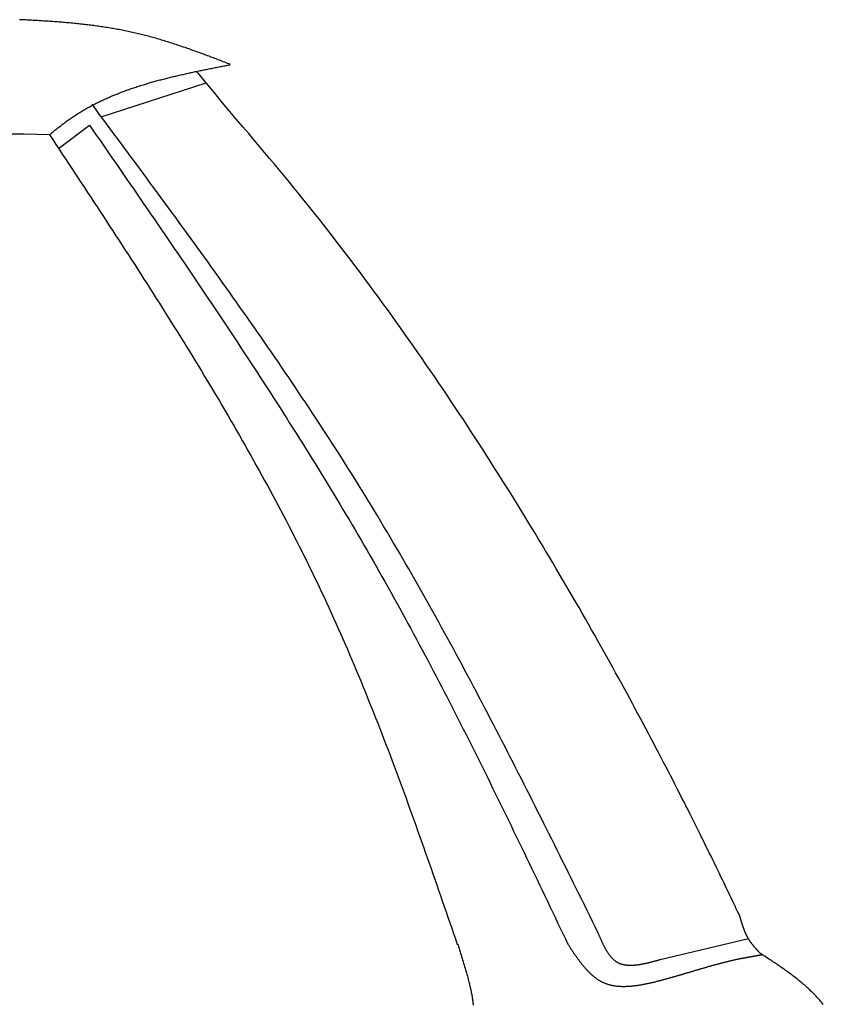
# Model space of a CAD drawing. Extents: x 1073 to 6773, y 5991 to 11916.
# Tile 51 of 65: x 5438 to 5862, y 9388 to 9908. Entities that reach past the tile are written whole.
import ezdxf

# ---------------------------------------------------------------- set-up
doc = ezdxf.new("R2010")
doc.units = 0
doc.layers.add('CAR', color=10, linetype='CONTINUOUS')

msp = doc.modelspace()

# ---------------------------------------------------------------- linework, layer by layer
at = {"layer": 'CAR'}
for p, q in [((5480.91, 9856.7), (5536.3, 9874.48)), ((5458.36, 9839.96), (5474.68, 9852.21)), ((5822.44, 9422.86), (5775.84, 9411.79))]:
    msp.add_line(p, q, dxfattribs=at)
for points in [[(5549.07, 9884.27, 0), (5548.32, 9884.56, 0), (5547.57, 9884.84, 0), (5546.82, 9885.13, 0), (5546.06, 9885.42, 0), (5545.31, 9885.71, 0), (5544.56, 9886, 0), (5543.81, 9886.28, 0), (5543.05, 9886.57, 0), (5542.3, 9886.86, 0), (5541.55, 9887.14, 0), (5540.8, 9887.43, 0), (5540.04, 9887.71, 0), (5539.29, 9888, 0), (5538.54, 9888.28, 0), (5537.78, 9888.56, 0), (5537.03, 9888.84, 0), (5536.28, 9889.13, 0), (5535.52, 9889.41, 0), (5534.77, 9889.68, 0), (5534.01, 9889.96, 0), (5533.26, 9890.24, 0), (5532.51, 9890.52, 0), (5531.75, 9890.79, 0), (5531, 9891.07, 0), (5530.24, 9891.34, 0), (5529.48, 9891.61, 0), (5528.73, 9891.88, 0), (5527.97, 9892.15, 0), (5527.21, 9892.42, 0), (5526.46, 9892.68, 0), (5525.7, 9892.95, 0), (5524.94, 9893.21, 0), (5524.19, 9893.47, 0), (5523.43, 9893.73, 0), (5522.67, 9893.99, 0), (5521.91, 9894.25, 0), (5521.15, 9894.5, 0), (5520.39, 9894.75, 0), (5519.63, 9895, 0), (5518.87, 9895.25, 0), (5518.11, 9895.5, 0), (5517.35, 9895.74, 0), (5516.58, 9895.98, 0), (5515.82, 9896.22, 0), (5515.06, 9896.46, 0), (5514.29, 9896.7, 0), (5513.53, 9896.93, 0), (5512.77, 9897.16, 0), (5512, 9897.39, 0), (5511.23, 9897.61, 0), (5510.47, 9897.84, 0), (5509.7, 9898.06, 0), (5508.93, 9898.28, 0), (5508.17, 9898.49, 0), (5507.4, 9898.7, 0), (5506.63, 9898.91, 0), (5505.86, 9899.12, 0), (5505.09, 9899.33, 0), (5504.32, 9899.53, 0), (5503.54, 9899.72, 0), (5502.77, 9899.92, 0), (5502, 9900.11, 0), (5501.23, 9900.3, 0), (5500.45, 9900.49, 0), (5499.68, 9900.67, 0), (5498.9, 9900.85, 0), (5498.12, 9901.02, 0), (5497.35, 9901.2, 0), (5496.57, 9901.37, 0), (5495.79, 9901.53, 0), (5495.01, 9901.7, 0), (5494.23, 9901.86, 0), (5493.45, 9902.02, 0), (5492.67, 9902.17, 0), (5491.89, 9902.33, 0), (5491.1, 9902.47, 0), (5490.32, 9902.62, 0), (5489.54, 9902.77, 0), (5488.75, 9902.91, 0), (5487.97, 9903.05, 0), (5487.18, 9903.18, 0), (5486.4, 9903.32, 0), (5485.61, 9903.45, 0), (5484.83, 9903.58, 0), (5484.04, 9903.7, 0), (5483.25, 9903.83, 0), (5482.46, 9903.95, 0), (5481.67, 9904.07, 0), (5480.88, 9904.18, 0), (5480.09, 9904.3, 0), (5479.3, 9904.41, 0), (5478.51, 9904.52, 0), (5477.72, 9904.62, 0), (5476.93, 9904.73, 0), (5476.13, 9904.83, 0), (5475.34, 9904.93, 0), (5474.55, 9905.03, 0), (5473.75, 9905.13, 0), (5472.96, 9905.22, 0), (5472.17, 9905.32, 0), (5471.37, 9905.41, 0), (5470.57, 9905.5, 0), (5469.78, 9905.58, 0), (5468.98, 9905.67, 0), (5468.18, 9905.75, 0), (5467.39, 9905.83, 0), (5466.59, 9905.91, 0), (5465.79, 9905.99, 0), (5464.99, 9906.07, 0), (5464.19, 9906.14, 0), (5463.4, 9906.21, 0), (5462.6, 9906.28, 0), (5461.8, 9906.35, 0), (5461, 9906.42, 0), (5460.2, 9906.49, 0), (5459.4, 9906.55, 0), (5458.59, 9906.62, 0), (5457.79, 9906.68, 0), (5456.99, 9906.74, 0), (5456.19, 9906.8, 0), (5455.39, 9906.86, 0), (5454.58, 9906.92, 0), (5453.78, 9906.97, 0), (5452.98, 9907.03, 0), (5452.17, 9907.08, 0), (5451.37, 9907.13, 0), (5450.57, 9907.18, 0), (5449.76, 9907.23, 0), (5448.96, 9907.28, 0), (5448.15, 9907.33, 0), (5447.35, 9907.38, 0), (5446.55, 9907.42, 0), (5445.74, 9907.47, 0), (5444.93, 9907.51, 0), (5444.13, 9907.56, 0), (5443.32, 9907.6, 0), (5442.52, 9907.64, 0), (5441.71, 9907.68, 0), (5440.91, 9907.72, 0), (5440.1, 9907.76, 0), (5439.29, 9907.8, 0), (5438.49, 9907.84, 0), (5437.68, 9907.88, 0)], [(5453.43, 9847.06, 0), (5453.93, 9847.47, 0), (5454.44, 9847.88, 0), (5454.94, 9848.29, 0), (5455.44, 9848.7, 0), (5455.95, 9849.11, 0), (5456.45, 9849.52, 0), (5456.96, 9849.93, 0), (5457.46, 9850.33, 0), (5457.97, 9850.74, 0), (5458.48, 9851.14, 0), (5458.99, 9851.54, 0), (5459.5, 9851.94, 0), (5460.01, 9852.33, 0), (5460.52, 9852.73, 0), (5461.04, 9853.12, 0), (5461.55, 9853.51, 0), (5462.07, 9853.89, 0), (5462.59, 9854.27, 0), (5463.11, 9854.65, 0), (5463.64, 9855.02, 0), (5464.16, 9855.39, 0), (5464.69, 9855.76, 0), (5465.22, 9856.13, 0), (5465.75, 9856.49, 0), (5466.28, 9856.84, 0), (5466.82, 9857.2, 0), (5467.35, 9857.55, 0), (5467.89, 9857.89, 0), (5468.43, 9858.24, 0), (5468.97, 9858.58, 0), (5469.52, 9858.91, 0), (5470.06, 9859.25, 0), (5470.61, 9859.58, 0), (5471.16, 9859.91, 0), (5471.71, 9860.23, 0), (5472.26, 9860.55, 0), (5472.82, 9860.87, 0), (5473.37, 9861.18, 0), (5473.93, 9861.49, 0), (5474.49, 9861.8, 0), (5475.05, 9862.11, 0), (5475.61, 9862.41, 0), (5476.18, 9862.71, 0), (5476.74, 9863.01, 0), (5477.31, 9863.3, 0), (5477.88, 9863.59, 0), (5478.45, 9863.88, 0), (5479.02, 9864.17, 0), (5479.59, 9864.45, 0), (5480.17, 9864.73, 0), (5480.74, 9865.01, 0), (5481.32, 9865.28, 0), (5481.9, 9865.55, 0), (5482.48, 9865.82, 0), (5483.06, 9866.09, 0), (5483.65, 9866.35, 0), (5484.23, 9866.61, 0), (5484.82, 9866.87, 0), (5485.41, 9867.12, 0), (5486, 9867.38, 0), (5486.59, 9867.63, 0), (5487.18, 9867.88, 0), (5487.77, 9868.12, 0), (5488.37, 9868.37, 0), (5488.97, 9868.61, 0), (5489.56, 9868.84, 0), (5490.16, 9869.08, 0), (5490.76, 9869.31, 0), (5491.36, 9869.55, 0), (5491.96, 9869.78, 0), (5492.57, 9870, 0), (5493.17, 9870.23, 0), (5493.78, 9870.45, 0), (5494.39, 9870.67, 0), (5495, 9870.89, 0), (5495.6, 9871.1, 0), (5496.22, 9871.32, 0), (5496.83, 9871.53, 0), (5497.44, 9871.74, 0), (5498.05, 9871.95, 0), (5498.67, 9872.15, 0), (5499.29, 9872.36, 0), (5499.9, 9872.56, 0), (5500.52, 9872.76, 0), (5501.14, 9872.96, 0), (5501.76, 9873.15, 0), (5502.38, 9873.35, 0), (5503.01, 9873.54, 0), (5503.63, 9873.73, 0), (5504.25, 9873.92, 0), (5504.88, 9874.11, 0), (5505.51, 9874.29, 0), (5506.13, 9874.48, 0), (5506.76, 9874.66, 0), (5507.39, 9874.84, 0), (5508.02, 9875.02, 0), (5508.65, 9875.2, 0), (5509.28, 9875.37, 0), (5509.91, 9875.55, 0), (5510.55, 9875.72, 0), (5511.18, 9875.89, 0), (5511.82, 9876.06, 0), (5512.45, 9876.23, 0), (5513.09, 9876.39, 0), (5513.73, 9876.56, 0), (5514.36, 9876.72, 0), (5515, 9876.89, 0), (5515.64, 9877.05, 0), (5516.28, 9877.21, 0), (5516.92, 9877.37, 0), (5517.57, 9877.53, 0), (5518.21, 9877.68, 0), (5518.85, 9877.84, 0), (5519.49, 9877.99, 0), (5520.14, 9878.14, 0), (5520.78, 9878.3, 0), (5521.43, 9878.45, 0), (5522.07, 9878.6, 0), (5522.72, 9878.74, 0), (5523.37, 9878.89, 0), (5524.01, 9879.04, 0), (5524.66, 9879.18, 0), (5525.31, 9879.33, 0), (5525.96, 9879.47, 0), (5526.61, 9879.62, 0), (5527.26, 9879.76, 0), (5527.91, 9879.9, 0), (5528.56, 9880.04, 0), (5529.21, 9880.18, 0), (5529.86, 9880.32, 0), (5530.52, 9880.46, 0), (5531.17, 9880.59, 0), (5531.82, 9880.73, 0), (5532.48, 9880.87, 0), (5533.13, 9881, 0), (5533.78, 9881.14, 0), (5534.44, 9881.27, 0), (5535.09, 9881.4, 0), (5535.75, 9881.54, 0), (5536.4, 9881.67, 0), (5537.06, 9881.8, 0), (5537.71, 9881.93, 0), (5538.37, 9882.07, 0), (5539.03, 9882.2, 0), (5539.68, 9882.33, 0), (5540.34, 9882.46, 0), (5540.99, 9882.59, 0), (5541.65, 9882.72, 0), (5542.31, 9882.85, 0), (5542.97, 9882.97, 0), (5543.62, 9883.1, 0), (5544.28, 9883.23, 0), (5544.94, 9883.36, 0), (5545.6, 9883.49, 0), (5546.25, 9883.62, 0), (5546.91, 9883.74, 0), (5547.57, 9883.87, 0), (5548.23, 9884, 0), (5548.88, 9884.13, 0)], [(5817.9, 9434.74, 0), (5817.29, 9436.03, 0), (5816.67, 9437.35, 0), (5816.02, 9438.71, 0), (5815.36, 9440.09, 0), (5814.69, 9441.51, 0), (5814, 9442.96, 0), (5813.29, 9444.44, 0), (5812.57, 9445.95, 0), (5811.83, 9447.5, 0), (5811.07, 9449.07, 0), (5810.3, 9450.67, 0), (5809.52, 9452.31, 0), (5808.71, 9453.97, 0), (5807.9, 9455.66, 0), (5807.06, 9457.39, 0), (5806.21, 9459.14, 0), (5805.35, 9460.92, 0), (5804.47, 9462.72, 0), (5803.57, 9464.56, 0), (5802.66, 9466.42, 0), (5801.73, 9468.31, 0), (5800.79, 9470.23, 0), (5799.83, 9472.18, 0), (5798.86, 9474.15, 0), (5797.87, 9476.15, 0), (5796.87, 9478.17, 0), (5795.85, 9480.22, 0), (5794.81, 9482.3, 0), (5793.76, 9484.4, 0), (5792.7, 9486.52, 0), (5791.62, 9488.67, 0), (5790.52, 9490.85, 0), (5789.41, 9493.05, 0), (5788.29, 9495.27, 0), (5787.15, 9497.52, 0), (5785.99, 9499.79, 0), (5784.82, 9502.08, 0), (5783.64, 9504.4, 0), (5782.44, 9506.73, 0), (5781.22, 9509.1, 0), (5779.99, 9511.48, 0), (5778.75, 9513.88, 0), (5777.49, 9516.31, 0), (5776.21, 9518.75, 0), (5774.92, 9521.22, 0), (5773.62, 9523.71, 0), (5772.3, 9526.22, 0), (5770.97, 9528.74, 0), (5769.62, 9531.29, 0), (5768.26, 9533.86, 0), (5766.89, 9536.45, 0), (5765.49, 9539.05, 0), (5764.09, 9541.67, 0), (5762.67, 9544.32, 0), (5761.24, 9546.98, 0), (5759.79, 9549.65, 0), (5758.33, 9552.35, 0), (5756.85, 9555.06, 0), (5755.36, 9557.79, 0), (5753.85, 9560.54, 0), (5752.33, 9563.3, 0), (5750.8, 9566.08, 0), (5749.25, 9568.87, 0), (5747.69, 9571.68, 0), (5746.11, 9574.51, 0), (5744.52, 9577.35, 0), (5742.92, 9580.2, 0), (5741.3, 9583.07, 0), (5739.67, 9585.95, 0), (5738.03, 9588.85, 0), (5736.37, 9591.76, 0), (5734.69, 9594.69, 0), (5733.01, 9597.62, 0), (5731.31, 9600.57, 0), (5729.59, 9603.54, 0), (5727.87, 9606.51, 0), (5726.12, 9609.5, 0), (5724.37, 9612.5, 0), (5722.6, 9615.51, 0), (5720.82, 9618.53, 0), (5719.02, 9621.56, 0), (5717.21, 9624.6, 0), (5715.39, 9627.65, 0), (5713.56, 9630.71, 0), (5711.71, 9633.79, 0), (5709.85, 9636.87, 0), (5707.97, 9639.96, 0), (5706.08, 9643.06, 0), (5704.18, 9646.16, 0), (5702.26, 9649.28, 0), (5700.33, 9652.4, 0), (5698.39, 9655.54, 0), (5696.44, 9658.68, 0), (5694.47, 9661.82, 0), (5692.49, 9664.98, 0), (5690.5, 9668.14, 0), (5688.49, 9671.3, 0), (5686.47, 9674.47, 0), (5684.44, 9677.65, 0), (5682.39, 9680.84, 0), (5680.33, 9684.03, 0), (5678.26, 9687.22, 0), (5676.18, 9690.42, 0), (5674.08, 9693.62, 0), (5671.97, 9696.83, 0), (5669.85, 9700.04, 0), (5667.72, 9703.26, 0), (5665.57, 9706.47, 0), (5663.41, 9709.7, 0), (5661.24, 9712.92, 0), (5659.05, 9716.15, 0), (5656.86, 9719.37, 0), (5654.65, 9722.6, 0), (5652.42, 9725.84, 0), (5650.19, 9729.07, 0), (5647.94, 9732.3, 0), (5645.68, 9735.54, 0), (5643.41, 9738.78, 0), (5641.13, 9742.01, 0), (5638.83, 9745.25, 0), (5636.53, 9748.48, 0), (5634.21, 9751.72, 0), (5631.88, 9754.95, 0), (5629.53, 9758.19, 0), (5627.18, 9761.42, 0), (5624.81, 9764.65, 0), (5622.43, 9767.88, 0), (5620.04, 9771.1, 0), (5617.63, 9774.33, 0), (5615.22, 9777.55, 0), (5612.79, 9780.76, 0), (5610.35, 9783.98, 0), (5607.9, 9787.19, 0), (5605.44, 9790.39, 0), (5602.96, 9793.6, 0), (5600.48, 9796.79, 0), (5597.98, 9799.99, 0), (5595.47, 9803.18, 0), (5592.95, 9806.36, 0), (5590.42, 9809.54, 0), (5587.87, 9812.71, 0), (5585.32, 9815.87, 0), (5582.75, 9819.03, 0), (5580.17, 9822.18, 0), (5577.59, 9825.33, 0), (5574.99, 9828.47, 0), (5572.37, 9831.6, 0), (5569.75, 9834.72, 0), (5567.11, 9837.85, 0), (5564.41, 9841.02, 0), (5561.62, 9844.3, 0), (5558.7, 9847.74, 0), (5555.6, 9851.38, 0), (5552.31, 9855.28, 0), (5548.76, 9859.5, 0), (5544.93, 9864.07, 0), (5540.79, 9869.06, 0), (5536.28, 9874.51, 0), (5531.37, 9880.49, 0)], [(5743.01, 9426.23, 0), (5741.58, 9429.13, 0), (5740.14, 9432.03, 0), (5738.71, 9434.93, 0), (5737.28, 9437.83, 0), (5735.84, 9440.73, 0), (5734.41, 9443.63, 0), (5732.98, 9446.53, 0), (5731.54, 9449.42, 0), (5730.11, 9452.32, 0), (5728.67, 9455.22, 0), (5727.23, 9458.12, 0), (5725.8, 9461.01, 0), (5724.36, 9463.91, 0), (5722.92, 9466.8, 0), (5721.48, 9469.7, 0), (5720.03, 9472.59, 0), (5718.59, 9475.48, 0), (5717.15, 9478.38, 0), (5715.7, 9481.27, 0), (5714.25, 9484.16, 0), (5712.81, 9487.05, 0), (5711.35, 9489.94, 0), (5709.9, 9492.82, 0), (5708.45, 9495.71, 0), (5706.99, 9498.6, 0), (5705.53, 9501.48, 0), (5704.07, 9504.36, 0), (5702.61, 9507.24, 0), (5701.15, 9510.12, 0), (5699.68, 9513, 0), (5698.21, 9515.88, 0), (5696.74, 9518.76, 0), (5695.27, 9521.63, 0), (5693.79, 9524.5, 0), (5692.31, 9527.37, 0), (5690.83, 9530.24, 0), (5689.35, 9533.11, 0), (5687.86, 9535.98, 0), (5686.37, 9538.84, 0), (5684.88, 9541.7, 0), (5683.38, 9544.56, 0), (5681.88, 9547.42, 0), (5680.38, 9550.28, 0), (5678.87, 9553.13, 0), (5677.36, 9555.99, 0), (5675.85, 9558.84, 0), (5674.33, 9561.68, 0), (5672.81, 9564.53, 0), (5671.29, 9567.37, 0), (5669.76, 9570.22, 0), (5668.23, 9573.05, 0), (5666.69, 9575.89, 0), (5665.15, 9578.72, 0), (5663.61, 9581.56, 0), (5662.06, 9584.38, 0), (5660.51, 9587.21, 0), (5658.95, 9590.03, 0), (5657.39, 9592.86, 0), (5655.82, 9595.67, 0), (5654.25, 9598.49, 0), (5652.68, 9601.3, 0), (5651.1, 9604.11, 0), (5649.51, 9606.92, 0), (5647.93, 9609.72, 0), (5646.33, 9612.52, 0), (5644.73, 9615.32, 0), (5643.13, 9618.11, 0), (5641.52, 9620.9, 0), (5639.9, 9623.69, 0), (5638.28, 9626.48, 0), (5636.65, 9629.26, 0), (5635.02, 9632.04, 0), (5633.39, 9634.81, 0), (5631.74, 9637.58, 0), (5630.09, 9640.35, 0), (5628.44, 9643.11, 0), (5626.78, 9645.87, 0), (5625.11, 9648.63, 0), (5623.44, 9651.38, 0), (5621.76, 9654.13, 0), (5620.08, 9656.88, 0), (5618.39, 9659.62, 0), (5616.69, 9662.36, 0), (5614.99, 9665.09, 0), (5613.28, 9667.82, 0), (5611.56, 9670.55, 0), (5609.84, 9673.27, 0), (5608.12, 9675.99, 0), (5606.39, 9678.71, 0), (5604.65, 9681.42, 0), (5602.91, 9684.13, 0), (5601.16, 9686.84, 0), (5599.41, 9689.54, 0), (5597.65, 9692.24, 0), (5595.88, 9694.94, 0), (5594.12, 9697.64, 0), (5592.34, 9700.33, 0), (5590.57, 9703.01, 0), (5588.78, 9705.7, 0), (5586.99, 9708.38, 0), (5585.2, 9711.06, 0), (5583.41, 9713.74, 0), (5581.6, 9716.41, 0), (5579.8, 9719.08, 0), (5577.99, 9721.75, 0), (5576.18, 9724.42, 0), (5574.36, 9727.08, 0), (5572.53, 9729.75, 0), (5570.71, 9732.4, 0), (5568.88, 9735.06, 0), (5567.04, 9737.71, 0), (5565.21, 9740.37, 0), (5563.36, 9743.02, 0), (5561.52, 9745.66, 0), (5559.67, 9748.31, 0), (5557.82, 9750.95, 0), (5555.96, 9753.59, 0), (5554.1, 9756.23, 0), (5552.24, 9758.87, 0), (5550.38, 9761.5, 0), (5548.51, 9764.14, 0), (5546.64, 9766.77, 0), (5544.76, 9769.4, 0), (5542.89, 9772.03, 0), (5541.01, 9774.65, 0), (5539.12, 9777.28, 0), (5537.24, 9779.9, 0), (5535.35, 9782.52, 0), (5533.46, 9785.14, 0), (5531.57, 9787.76, 0), (5529.68, 9790.38, 0), (5527.78, 9792.99, 0), (5525.88, 9795.61, 0), (5523.98, 9798.22, 0), (5522.08, 9800.83, 0), (5520.17, 9803.44, 0), (5518.27, 9806.05, 0), (5516.36, 9808.66, 0), (5514.45, 9811.27, 0), (5512.54, 9813.88, 0), (5510.62, 9816.48, 0), (5508.71, 9819.09, 0), (5506.79, 9821.69, 0), (5504.88, 9824.3, 0), (5502.96, 9826.9, 0), (5501.04, 9829.5, 0), (5499.12, 9832.1, 0), (5497.2, 9834.7, 0), (5495.28, 9837.3, 0), (5493.35, 9839.9, 0), (5491.43, 9842.5, 0), (5489.5, 9845.1, 0), (5487.58, 9847.7, 0), (5485.66, 9850.3, 0), (5483.73, 9852.9, 0), (5481.8, 9855.49, 0), (5479.88, 9858.09, 0), (5477.95, 9860.69, 0), (5476.03, 9863.29, 0)], [(5474.68, 9852.21, 0), (5476.48, 9849.62, 0), (5478.28, 9847.02, 0), (5480.08, 9844.42, 0), (5481.87, 9841.82, 0), (5483.67, 9839.22, 0), (5485.46, 9836.62, 0), (5487.26, 9834.02, 0), (5489.06, 9831.42, 0), (5490.85, 9828.82, 0), (5492.65, 9826.22, 0), (5494.44, 9823.62, 0), (5496.23, 9821.02, 0), (5498.02, 9818.42, 0), (5499.82, 9815.82, 0), (5501.61, 9813.22, 0), (5503.4, 9810.62, 0), (5505.19, 9808.01, 0), (5506.97, 9805.41, 0), (5508.76, 9802.81, 0), (5510.55, 9800.2, 0), (5512.33, 9797.6, 0), (5514.11, 9794.99, 0), (5515.89, 9792.38, 0), (5517.67, 9789.77, 0), (5519.45, 9787.16, 0), (5521.23, 9784.55, 0), (5523.01, 9781.94, 0), (5524.78, 9779.33, 0), (5526.55, 9776.72, 0), (5528.32, 9774.11, 0), (5530.09, 9771.49, 0), (5531.86, 9768.88, 0), (5533.62, 9766.26, 0), (5535.39, 9763.64, 0), (5537.15, 9761.02, 0), (5538.91, 9758.4, 0), (5540.66, 9755.78, 0), (5542.42, 9753.16, 0), (5544.17, 9750.53, 0), (5545.92, 9747.91, 0), (5547.66, 9745.28, 0), (5549.41, 9742.65, 0), (5551.15, 9740.02, 0), (5552.89, 9737.39, 0), (5554.63, 9734.76, 0), (5556.36, 9732.12, 0), (5558.09, 9729.49, 0), (5559.82, 9726.85, 0), (5561.55, 9724.21, 0), (5563.27, 9721.57, 0), (5564.99, 9718.92, 0), (5566.7, 9716.28, 0), (5568.42, 9713.63, 0), (5570.13, 9710.98, 0), (5571.83, 9708.33, 0), (5573.54, 9705.68, 0), (5575.24, 9703.03, 0), (5576.93, 9700.37, 0), (5578.62, 9697.71, 0), (5580.31, 9695.05, 0), (5582, 9692.39, 0), (5583.68, 9689.73, 0), (5585.36, 9687.06, 0), (5587.03, 9684.39, 0), (5588.7, 9681.72, 0), (5590.37, 9679.04, 0), (5592.03, 9676.37, 0), (5593.69, 9673.69, 0), (5595.34, 9671.01, 0), (5596.99, 9668.33, 0), (5598.64, 9665.64, 0), (5600.28, 9662.95, 0), (5601.92, 9660.26, 0), (5603.55, 9657.57, 0), (5605.18, 9654.87, 0), (5606.8, 9652.18, 0), (5608.42, 9649.48, 0), (5610.03, 9646.77, 0), (5611.64, 9644.07, 0), (5613.24, 9641.36, 0), (5614.84, 9638.64, 0), (5616.44, 9635.93, 0), (5618.03, 9633.21, 0), (5619.61, 9630.49, 0), (5621.19, 9627.77, 0), (5622.76, 9625.04, 0), (5624.33, 9622.31, 0), (5625.9, 9619.58, 0), (5627.46, 9616.84, 0), (5629.01, 9614.1, 0), (5630.55, 9611.36, 0), (5632.1, 9608.62, 0), (5633.63, 9605.87, 0), (5635.16, 9603.12, 0), (5636.69, 9600.36, 0), (5638.21, 9597.61, 0), (5639.73, 9594.85, 0), (5641.24, 9592.08, 0), (5642.74, 9589.32, 0), (5644.24, 9586.55, 0), (5645.74, 9583.78, 0), (5647.23, 9581.01, 0), (5648.72, 9578.23, 0), (5650.2, 9575.45, 0), (5651.68, 9572.67, 0), (5653.15, 9569.88, 0), (5654.62, 9567.1, 0), (5656.09, 9564.31, 0), (5657.55, 9561.52, 0), (5659.01, 9558.72, 0), (5660.46, 9555.93, 0), (5661.91, 9553.13, 0), (5663.36, 9550.33, 0), (5664.8, 9547.53, 0), (5666.24, 9544.72, 0), (5667.67, 9541.92, 0), (5669.1, 9539.11, 0), (5670.53, 9536.3, 0), (5671.96, 9533.49, 0), (5673.38, 9530.67, 0), (5674.8, 9527.86, 0), (5676.21, 9525.04, 0), (5677.63, 9522.22, 0), (5679.03, 9519.4, 0), (5680.44, 9516.58, 0), (5681.85, 9513.75, 0), (5683.25, 9510.93, 0), (5684.65, 9508.1, 0), (5686.04, 9505.27, 0), (5687.44, 9502.44, 0), (5688.83, 9499.61, 0), (5690.22, 9496.78, 0), (5691.61, 9493.94, 0), (5692.99, 9491.11, 0), (5694.37, 9488.27, 0), (5695.76, 9485.44, 0), (5697.14, 9482.6, 0), (5698.51, 9479.76, 0), (5699.89, 9476.92, 0), (5701.26, 9474.08, 0), (5702.64, 9471.24, 0), (5704.01, 9468.39, 0), (5705.38, 9465.55, 0), (5706.75, 9462.71, 0), (5708.12, 9459.86, 0), (5709.48, 9457.01, 0), (5710.85, 9454.17, 0), (5712.21, 9451.32, 0), (5713.58, 9448.47, 0), (5714.94, 9445.63, 0), (5716.3, 9442.78, 0), (5717.66, 9439.93, 0), (5719.02, 9437.08, 0), (5720.38, 9434.23, 0), (5721.74, 9431.38, 0), (5723.1, 9428.53, 0), (5724.46, 9425.68, 0), (5725.82, 9422.83, 0), (5727.18, 9419.98, 0)], [(5453.62, 9847.2, 0), (5446.95, 9847.31, 0), (5440.29, 9847.43, 0), (5433.63, 9847.54, 0)], [(5453.61, 9847.13, 0), (5455.29, 9844.6, 0), (5456.96, 9842.07, 0), (5458.64, 9839.53, 0), (5460.31, 9837, 0), (5461.98, 9834.47, 0), (5463.66, 9831.94, 0), (5465.33, 9829.41, 0), (5467, 9826.87, 0), (5468.67, 9824.34, 0), (5470.34, 9821.81, 0), (5472.01, 9819.27, 0), (5473.68, 9816.74, 0), (5475.35, 9814.2, 0), (5477.02, 9811.67, 0), (5478.68, 9809.13, 0), (5480.35, 9806.59, 0), (5482.01, 9804.06, 0), (5483.67, 9801.52, 0), (5485.33, 9798.98, 0), (5486.99, 9796.44, 0), (5488.64, 9793.9, 0), (5490.3, 9791.36, 0), (5491.95, 9788.81, 0), (5493.6, 9786.27, 0), (5495.25, 9783.73, 0), (5496.89, 9781.18, 0), (5498.53, 9778.63, 0), (5500.17, 9776.09, 0), (5501.81, 9773.54, 0), (5503.45, 9770.99, 0), (5505.08, 9768.43, 0), (5506.71, 9765.88, 0), (5508.34, 9763.33, 0), (5509.96, 9760.77, 0), (5511.58, 9758.21, 0), (5513.2, 9755.65, 0), (5514.81, 9753.09, 0), (5516.42, 9750.53, 0), (5518.03, 9747.97, 0), (5519.63, 9745.4, 0), (5521.23, 9742.83, 0), (5522.83, 9740.26, 0), (5524.42, 9737.69, 0), (5526.01, 9735.12, 0), (5527.6, 9732.54, 0), (5529.18, 9729.97, 0), (5530.75, 9727.39, 0), (5532.33, 9724.81, 0), (5533.89, 9722.22, 0), (5535.46, 9719.64, 0), (5537.02, 9717.05, 0), (5538.57, 9714.46, 0), (5540.12, 9711.87, 0), (5541.67, 9709.27, 0), (5543.21, 9706.68, 0), (5544.74, 9704.08, 0), (5546.27, 9701.48, 0), (5547.79, 9698.87, 0), (5549.31, 9696.27, 0), (5550.83, 9693.66, 0), (5552.34, 9691.05, 0), (5553.84, 9688.43, 0), (5555.34, 9685.81, 0), (5556.83, 9683.19, 0), (5558.31, 9680.57, 0), (5559.79, 9677.95, 0), (5561.27, 9675.32, 0), (5562.73, 9672.69, 0), (5564.2, 9670.05, 0), (5565.65, 9667.41, 0), (5567.1, 9664.77, 0), (5568.54, 9662.13, 0), (5569.98, 9659.48, 0), (5571.41, 9656.83, 0), (5572.83, 9654.18, 0), (5574.25, 9651.52, 0), (5575.65, 9648.86, 0), (5577.06, 9646.2, 0), (5578.45, 9643.53, 0), (5579.84, 9640.86, 0), (5581.22, 9638.19, 0), (5582.59, 9635.51, 0), (5583.96, 9632.83, 0), (5585.31, 9630.14, 0), (5586.66, 9627.46, 0), (5588.01, 9624.76, 0), (5589.34, 9622.07, 0), (5590.67, 9619.37, 0), (5591.99, 9616.67, 0), (5593.3, 9613.96, 0), (5594.6, 9611.25, 0), (5595.89, 9608.53, 0), (5597.18, 9605.81, 0), (5598.46, 9603.09, 0), (5599.73, 9600.36, 0), (5600.99, 9597.63, 0), (5602.24, 9594.89, 0), (5603.48, 9592.15, 0), (5604.72, 9589.41, 0), (5605.94, 9586.66, 0), (5607.16, 9583.91, 0), (5608.37, 9581.15, 0), (5609.58, 9578.4, 0), (5610.77, 9575.63, 0), (5611.96, 9572.87, 0), (5613.14, 9570.1, 0), (5614.31, 9567.32, 0), (5615.48, 9564.55, 0), (5616.64, 9561.77, 0), (5617.79, 9558.98, 0), (5618.94, 9556.19, 0), (5620.08, 9553.4, 0), (5621.21, 9550.61, 0), (5622.34, 9547.82, 0), (5623.46, 9545.02, 0), (5624.57, 9542.21, 0), (5625.68, 9539.41, 0), (5626.79, 9536.6, 0), (5627.88, 9533.79, 0), (5628.98, 9530.98, 0), (5630.06, 9528.16, 0), (5631.14, 9525.35, 0), (5632.22, 9522.53, 0), (5633.29, 9519.7, 0), (5634.36, 9516.88, 0), (5635.42, 9514.05, 0), (5636.48, 9511.22, 0), (5637.53, 9508.39, 0), (5638.58, 9505.56, 0), (5639.63, 9502.72, 0), (5640.67, 9499.88, 0), (5641.71, 9497.05, 0), (5642.74, 9494.2, 0), (5643.77, 9491.36, 0), (5644.8, 9488.52, 0), (5645.82, 9485.67, 0), (5646.84, 9482.82, 0), (5647.86, 9479.98, 0), (5648.88, 9477.13, 0), (5649.89, 9474.27, 0), (5650.9, 9471.42, 0), (5651.91, 9468.57, 0), (5652.91, 9465.71, 0), (5653.91, 9462.86, 0), (5654.91, 9460, 0), (5655.91, 9457.14, 0), (5656.91, 9454.28, 0), (5657.9, 9451.42, 0), (5658.9, 9448.56, 0), (5659.89, 9445.7, 0), (5660.88, 9442.84, 0), (5661.87, 9439.98, 0), (5662.86, 9437.12, 0), (5663.85, 9434.25, 0), (5664.84, 9431.39, 0), (5665.82, 9428.53, 0), (5666.81, 9425.66, 0), (5667.8, 9422.8, 0), (5668.78, 9419.93, 0)], [(5828.81, 9415.07, 0), (5828.71, 9415.18, 0), (5828.61, 9415.28, 0), (5828.51, 9415.39, 0), (5828.41, 9415.49, 0), (5828.31, 9415.6, 0), (5828.21, 9415.7, 0), (5828.11, 9415.81, 0), (5828.01, 9415.91, 0), (5827.91, 9416.02, 0), (5827.81, 9416.12, 0), (5827.71, 9416.23, 0), (5827.61, 9416.34, 0), (5827.51, 9416.44, 0), (5827.41, 9416.55, 0), (5827.32, 9416.65, 0), (5827.22, 9416.76, 0), (5827.12, 9416.86, 0), (5827.02, 9416.97, 0), (5826.92, 9417.08, 0), (5826.82, 9417.18, 0), (5826.73, 9417.29, 0), (5826.63, 9417.39, 0), (5826.53, 9417.5, 0), (5826.44, 9417.61, 0), (5826.34, 9417.72, 0), (5826.24, 9417.82, 0), (5826.15, 9417.93, 0), (5826.05, 9418.04, 0), (5825.96, 9418.15, 0), (5825.86, 9418.25, 0), (5825.77, 9418.36, 0), (5825.67, 9418.47, 0), (5825.58, 9418.58, 0), (5825.48, 9418.69, 0), (5825.39, 9418.8, 0), (5825.3, 9418.91, 0), (5825.21, 9419.02, 0), (5825.11, 9419.12, 0), (5825.02, 9419.24, 0), (5824.93, 9419.35, 0), (5824.84, 9419.46, 0), (5824.75, 9419.57, 0), (5824.66, 9419.68, 0), (5824.57, 9419.79, 0), (5824.48, 9419.9, 0), (5824.4, 9420.01, 0), (5824.31, 9420.13, 0), (5824.22, 9420.24, 0), (5824.14, 9420.35, 0), (5824.05, 9420.47, 0), (5823.96, 9420.58, 0), (5823.88, 9420.69, 0), (5823.8, 9420.81, 0), (5823.71, 9420.92, 0), (5823.63, 9421.04, 0), (5823.55, 9421.15, 0), (5823.47, 9421.27, 0), (5823.39, 9421.39, 0), (5823.31, 9421.5, 0), (5823.23, 9421.62, 0), (5823.15, 9421.74, 0), (5823.07, 9421.86, 0), (5822.99, 9421.97, 0), (5822.92, 9422.09, 0), (5822.84, 9422.21, 0), (5822.76, 9422.33, 0), (5822.69, 9422.45, 0), (5822.62, 9422.57, 0), (5822.54, 9422.69, 0), (5822.47, 9422.82, 0), (5822.4, 9422.94, 0), (5822.33, 9423.06, 0), (5822.26, 9423.18, 0), (5822.19, 9423.31, 0), (5822.12, 9423.43, 0), (5822.05, 9423.55, 0), (5821.98, 9423.68, 0), (5821.92, 9423.8, 0), (5821.85, 9423.93, 0), (5821.79, 9424.05, 0), (5821.72, 9424.18, 0), (5821.66, 9424.31, 0), (5821.59, 9424.43, 0), (5821.53, 9424.56, 0), (5821.47, 9424.69, 0), (5821.4, 9424.81, 0), (5821.34, 9424.94, 0), (5821.28, 9425.07, 0), (5821.22, 9425.2, 0), (5821.16, 9425.33, 0), (5821.1, 9425.46, 0), (5821.04, 9425.59, 0), (5820.98, 9425.72, 0), (5820.93, 9425.85, 0), (5820.87, 9425.98, 0), (5820.81, 9426.11, 0), (5820.76, 9426.24, 0), (5820.7, 9426.37, 0), (5820.65, 9426.5, 0), (5820.59, 9426.63, 0), (5820.54, 9426.77, 0), (5820.48, 9426.9, 0), (5820.43, 9427.03, 0), (5820.38, 9427.16, 0), (5820.32, 9427.3, 0), (5820.27, 9427.43, 0), (5820.22, 9427.56, 0), (5820.17, 9427.7, 0), (5820.12, 9427.83, 0), (5820.07, 9427.97, 0), (5820.02, 9428.1, 0), (5819.97, 9428.24, 0), (5819.92, 9428.37, 0), (5819.87, 9428.51, 0), (5819.82, 9428.64, 0), (5819.77, 9428.78, 0), (5819.72, 9428.91, 0), (5819.67, 9429.05, 0), (5819.63, 9429.19, 0), (5819.58, 9429.32, 0), (5819.53, 9429.46, 0), (5819.49, 9429.6, 0), (5819.44, 9429.73, 0), (5819.39, 9429.87, 0), (5819.35, 9430.01, 0), (5819.3, 9430.15, 0), (5819.26, 9430.28, 0), (5819.21, 9430.42, 0), (5819.17, 9430.56, 0), (5819.12, 9430.7, 0), (5819.08, 9430.84, 0), (5819.04, 9430.97, 0), (5818.99, 9431.11, 0), (5818.95, 9431.25, 0), (5818.91, 9431.39, 0), (5818.86, 9431.53, 0), (5818.82, 9431.67, 0), (5818.78, 9431.81, 0), (5818.73, 9431.95, 0), (5818.69, 9432.09, 0), (5818.65, 9432.23, 0), (5818.61, 9432.36, 0), (5818.56, 9432.5, 0), (5818.52, 9432.64, 0), (5818.48, 9432.78, 0), (5818.44, 9432.92, 0), (5818.4, 9433.06, 0), (5818.36, 9433.2, 0), (5818.31, 9433.34, 0), (5818.27, 9433.48, 0), (5818.23, 9433.62, 0), (5818.19, 9433.76, 0), (5818.15, 9433.9, 0), (5818.11, 9434.04, 0), (5818.07, 9434.18, 0), (5818.03, 9434.32, 0), (5817.99, 9434.46, 0), (5817.94, 9434.6, 0), (5817.9, 9434.74, 0)], [(5775.84, 9411.79, 0), (5775.55, 9411.71, 0), (5775.25, 9411.63, 0), (5774.96, 9411.55, 0), (5774.67, 9411.47, 0), (5774.38, 9411.39, 0), (5774.08, 9411.31, 0), (5773.79, 9411.23, 0), (5773.5, 9411.15, 0), (5773.21, 9411.08, 0), (5772.92, 9411, 0), (5772.63, 9410.92, 0), (5772.34, 9410.84, 0), (5772.04, 9410.77, 0), (5771.75, 9410.69, 0), (5771.46, 9410.62, 0), (5771.17, 9410.54, 0), (5770.89, 9410.47, 0), (5770.6, 9410.39, 0), (5770.31, 9410.32, 0), (5770.02, 9410.25, 0), (5769.73, 9410.18, 0), (5769.45, 9410.11, 0), (5769.16, 9410.05, 0), (5768.88, 9409.98, 0), (5768.59, 9409.91, 0), (5768.31, 9409.85, 0), (5768.02, 9409.79, 0), (5767.74, 9409.73, 0), (5767.46, 9409.67, 0), (5767.18, 9409.61, 0), (5766.9, 9409.55, 0), (5766.62, 9409.5, 0), (5766.34, 9409.44, 0), (5766.06, 9409.39, 0), (5765.78, 9409.34, 0), (5765.51, 9409.29, 0), (5765.23, 9409.25, 0), (5764.96, 9409.2, 0), (5764.68, 9409.16, 0), (5764.41, 9409.12, 0), (5764.14, 9409.08, 0), (5763.87, 9409.04, 0), (5763.6, 9409.01, 0), (5763.33, 9408.98, 0), (5763.06, 9408.95, 0), (5762.8, 9408.92, 0), (5762.53, 9408.9, 0), (5762.27, 9408.87, 0), (5762.01, 9408.85, 0), (5761.75, 9408.84, 0), (5761.49, 9408.82, 0), (5761.23, 9408.81, 0), (5760.97, 9408.8, 0), (5760.72, 9408.79, 0), (5760.46, 9408.79, 0), (5760.21, 9408.79, 0), (5759.96, 9408.79, 0), (5759.71, 9408.79, 0), (5759.46, 9408.8, 0), (5759.21, 9408.81, 0), (5758.97, 9408.82, 0), (5758.72, 9408.84, 0), (5758.48, 9408.86, 0), (5758.24, 9408.88, 0), (5758, 9408.91, 0), (5757.76, 9408.94, 0), (5757.53, 9408.97, 0), (5757.29, 9409.01, 0), (5757.06, 9409.05, 0), (5756.83, 9409.09, 0), (5756.6, 9409.14, 0), (5756.38, 9409.19, 0), (5756.15, 9409.24, 0), (5755.93, 9409.3, 0), (5755.71, 9409.36, 0), (5755.49, 9409.43, 0), (5755.27, 9409.5, 0), (5755.06, 9409.57, 0), (5754.84, 9409.65, 0), (5754.63, 9409.73, 0), (5754.42, 9409.82, 0), (5754.22, 9409.91, 0), (5754.01, 9410, 0), (5753.81, 9410.1, 0), (5753.61, 9410.2, 0), (5753.41, 9410.31, 0), (5753.21, 9410.42, 0), (5753.02, 9410.54, 0), (5752.83, 9410.66, 0), (5752.64, 9410.78, 0), (5752.45, 9410.91, 0), (5752.27, 9411.04, 0), (5752.08, 9411.18, 0), (5751.9, 9411.32, 0), (5751.72, 9411.47, 0), (5751.55, 9411.62, 0), (5751.37, 9411.77, 0), (5751.2, 9411.93, 0), (5751.03, 9412.09, 0), (5750.86, 9412.25, 0), (5750.69, 9412.42, 0), (5750.52, 9412.59, 0), (5750.36, 9412.76, 0), (5750.2, 9412.94, 0), (5750.03, 9413.12, 0), (5749.88, 9413.31, 0), (5749.72, 9413.5, 0), (5749.56, 9413.69, 0), (5749.41, 9413.88, 0), (5749.25, 9414.08, 0), (5749.1, 9414.28, 0), (5748.95, 9414.48, 0), (5748.81, 9414.69, 0), (5748.66, 9414.9, 0), (5748.51, 9415.11, 0), (5748.37, 9415.32, 0), (5748.23, 9415.54, 0), (5748.08, 9415.76, 0), (5747.94, 9415.98, 0), (5747.8, 9416.21, 0), (5747.67, 9416.44, 0), (5747.53, 9416.67, 0), (5747.39, 9416.9, 0), (5747.26, 9417.13, 0), (5747.13, 9417.37, 0), (5746.99, 9417.61, 0), (5746.86, 9417.85, 0), (5746.73, 9418.09, 0), (5746.6, 9418.33, 0), (5746.47, 9418.58, 0), (5746.35, 9418.83, 0), (5746.22, 9419.07, 0), (5746.09, 9419.33, 0), (5745.97, 9419.58, 0), (5745.84, 9419.83, 0), (5745.72, 9420.09, 0), (5745.6, 9420.34, 0), (5745.47, 9420.6, 0), (5745.35, 9420.86, 0), (5745.23, 9421.12, 0), (5745.11, 9421.39, 0), (5744.99, 9421.65, 0), (5744.87, 9421.91, 0), (5744.75, 9422.18, 0), (5744.63, 9422.44, 0), (5744.52, 9422.71, 0), (5744.4, 9422.98, 0), (5744.28, 9423.25, 0), (5744.16, 9423.52, 0), (5744.05, 9423.79, 0), (5743.93, 9424.06, 0), (5743.82, 9424.33, 0), (5743.7, 9424.6, 0), (5743.58, 9424.87, 0), (5743.47, 9425.14, 0), (5743.35, 9425.41, 0), (5743.24, 9425.69, 0), (5743.12, 9425.96, 0), (5743.01, 9426.23, 0)], [(5668.97, 9420.07, 0), (5669.16, 9419.49, 0), (5669.35, 9418.9, 0), (5669.54, 9418.31, 0), (5669.73, 9417.72, 0), (5669.92, 9417.13, 0), (5670.11, 9416.54, 0), (5670.3, 9415.95, 0), (5670.48, 9415.37, 0), (5670.67, 9414.78, 0), (5670.86, 9414.19, 0), (5671.04, 9413.6, 0), (5671.23, 9413.02, 0), (5671.41, 9412.43, 0), (5671.59, 9411.84, 0), (5671.77, 9411.26, 0), (5671.95, 9410.67, 0), (5672.13, 9410.09, 0), (5672.31, 9409.5, 0), (5672.48, 9408.92, 0), (5672.66, 9408.34, 0), (5672.83, 9407.75, 0), (5673, 9407.17, 0), (5673.17, 9406.59, 0), (5673.34, 9406.01, 0), (5673.5, 9405.43, 0), (5673.67, 9404.85, 0), (5673.83, 9404.27, 0), (5673.99, 9403.69, 0), (5674.14, 9403.11, 0), (5674.3, 9402.54, 0), (5674.45, 9401.96, 0), (5674.6, 9401.39, 0), (5674.74, 9400.81, 0), (5674.89, 9400.24, 0), (5675.03, 9399.67, 0), (5675.16, 9399.1, 0), (5675.3, 9398.53, 0), (5675.43, 9397.96, 0), (5675.56, 9397.39, 0), (5675.69, 9396.83, 0), (5675.81, 9396.26, 0), (5675.93, 9395.7, 0), (5676.04, 9395.13, 0), (5676.15, 9394.57, 0), (5676.26, 9394.01, 0), (5676.37, 9393.45, 0), (5676.47, 9392.89, 0), (5676.56, 9392.34, 0), (5676.66, 9391.78, 0), (5676.74, 9391.23, 0), (5676.83, 9390.68, 0), (5676.91, 9390.12, 0), (5676.99, 9389.57, 0), (5677.06, 9389.03, 0), (5677.12, 9388.48, 0), (5677.19, 9387.94, 0)], [(5727.18, 9419.98, 0), (5727.41, 9419.64, 0), (5727.63, 9419.29, 0), (5727.86, 9418.95, 0), (5728.09, 9418.61, 0), (5728.31, 9418.26, 0), (5728.54, 9417.92, 0), (5728.77, 9417.58, 0), (5728.99, 9417.24, 0), (5729.22, 9416.89, 0), (5729.45, 9416.55, 0), (5729.68, 9416.21, 0), (5729.91, 9415.87, 0), (5730.13, 9415.54, 0), (5730.36, 9415.2, 0), (5730.59, 9414.86, 0), (5730.82, 9414.53, 0), (5731.05, 9414.19, 0), (5731.29, 9413.86, 0), (5731.52, 9413.53, 0), (5731.75, 9413.2, 0), (5731.98, 9412.87, 0), (5732.22, 9412.54, 0), (5732.45, 9412.22, 0), (5732.69, 9411.89, 0), (5732.93, 9411.57, 0), (5733.16, 9411.25, 0), (5733.4, 9410.94, 0), (5733.64, 9410.62, 0), (5733.88, 9410.31, 0), (5734.12, 9410, 0), (5734.37, 9409.69, 0), (5734.61, 9409.38, 0), (5734.86, 9409.08, 0), (5735.1, 9408.77, 0), (5735.35, 9408.47, 0), (5735.6, 9408.18, 0), (5735.85, 9407.88, 0), (5736.1, 9407.59, 0), (5736.35, 9407.3, 0), (5736.6, 9407.02, 0), (5736.86, 9406.74, 0), (5737.12, 9406.46, 0), (5737.37, 9406.18, 0), (5737.63, 9405.91, 0), (5737.9, 9405.64, 0), (5738.16, 9405.37, 0), (5738.42, 9405.11, 0), (5738.69, 9404.85, 0), (5738.96, 9404.6, 0), (5739.23, 9404.35, 0), (5739.5, 9404.1, 0), (5739.77, 9403.85, 0), (5740.05, 9403.61, 0), (5740.32, 9403.38, 0), (5740.6, 9403.15, 0), (5740.88, 9402.92, 0), (5741.16, 9402.7, 0), (5741.45, 9402.48, 0), (5741.74, 9402.26, 0), (5742.02, 9402.05, 0), (5742.32, 9401.85, 0), (5742.61, 9401.64, 0), (5742.9, 9401.45, 0), (5743.2, 9401.26, 0), (5743.5, 9401.07, 0), (5743.8, 9400.89, 0), (5744.11, 9400.71, 0), (5744.41, 9400.54, 0), (5744.72, 9400.37, 0), (5745.04, 9400.21, 0), (5745.35, 9400.06, 0), (5745.67, 9399.9, 0), (5745.99, 9399.76, 0), (5746.31, 9399.62, 0), (5746.63, 9399.49, 0), (5746.96, 9399.36, 0), (5747.29, 9399.23, 0), (5747.62, 9399.12, 0), (5747.96, 9399, 0), (5748.29, 9398.9, 0), (5748.63, 9398.8, 0), (5748.97, 9398.7, 0), (5749.32, 9398.61, 0), (5749.67, 9398.52, 0), (5750.01, 9398.44, 0), (5750.36, 9398.37, 0), (5750.72, 9398.3, 0), (5751.07, 9398.23, 0), (5751.43, 9398.17, 0), (5751.79, 9398.11, 0), (5752.15, 9398.06, 0), (5752.51, 9398.02, 0), (5752.88, 9397.97, 0), (5753.24, 9397.93, 0), (5753.61, 9397.9, 0), (5753.98, 9397.87, 0), (5754.35, 9397.85, 0), (5754.72, 9397.82, 0), (5755.1, 9397.81, 0), (5755.47, 9397.79, 0), (5755.85, 9397.78, 0), (5756.23, 9397.78, 0), (5756.61, 9397.78, 0), (5756.99, 9397.78, 0), (5757.37, 9397.78, 0), (5757.75, 9397.79, 0), (5758.13, 9397.81, 0), (5758.52, 9397.82, 0), (5758.9, 9397.84, 0), (5759.29, 9397.86, 0), (5759.68, 9397.89, 0), (5760.07, 9397.92, 0), (5760.45, 9397.95, 0), (5760.84, 9397.99, 0), (5761.23, 9398.02, 0), (5761.62, 9398.07, 0), (5762.01, 9398.11, 0), (5762.41, 9398.16, 0), (5762.8, 9398.2, 0), (5763.19, 9398.26, 0), (5763.58, 9398.31, 0), (5763.98, 9398.37, 0), (5764.37, 9398.43, 0), (5764.76, 9398.49, 0), (5765.16, 9398.55, 0), (5765.55, 9398.62, 0), (5765.94, 9398.68, 0), (5766.34, 9398.75, 0), (5766.73, 9398.82, 0), (5767.12, 9398.9, 0), (5767.51, 9398.97, 0), (5767.91, 9399.05, 0), (5768.3, 9399.13, 0), (5768.69, 9399.21, 0), (5769.08, 9399.29, 0), (5769.47, 9399.37, 0), (5769.86, 9399.46, 0), (5770.25, 9399.54, 0), (5770.64, 9399.63, 0), (5771.03, 9399.72, 0), (5771.42, 9399.81, 0), (5771.8, 9399.9, 0), (5772.19, 9399.99, 0), (5772.58, 9400.08, 0), (5772.96, 9400.17, 0), (5773.34, 9400.26, 0), (5773.72, 9400.36, 0), (5774.11, 9400.45, 0), (5774.48, 9400.55, 0), (5774.86, 9400.64, 0), (5775.24, 9400.74, 0), (5775.62, 9400.84, 0), (5775.99, 9400.93, 0), (5776.36, 9401.03, 0), (5776.74, 9401.12, 0), (5777.11, 9401.22, 0), (5777.47, 9401.32, 0), (5777.84, 9401.41, 0), (5778.21, 9401.51, 0)], [(5818.17, 9412.48, 0), (5818.26, 9412.5, 0), (5818.35, 9412.52, 0), (5818.44, 9412.53, 0), (5818.53, 9412.55, 0), (5818.62, 9412.57, 0), (5818.71, 9412.58, 0), (5818.8, 9412.6, 0), (5818.89, 9412.61, 0), (5818.98, 9412.63, 0), (5819.07, 9412.65, 0), (5819.16, 9412.66, 0), (5819.25, 9412.68, 0), (5819.34, 9412.7, 0), (5819.43, 9412.71, 0), (5819.52, 9412.73, 0), (5819.61, 9412.74, 0), (5819.7, 9412.76, 0), (5819.79, 9412.78, 0), (5819.88, 9412.79, 0), (5819.97, 9412.81, 0), (5820.06, 9412.82, 0), (5820.15, 9412.84, 0), (5820.24, 9412.86, 0), (5820.33, 9412.87, 0), (5820.42, 9412.89, 0), (5820.51, 9412.91, 0), (5820.6, 9412.92, 0), (5820.69, 9412.94, 0), (5820.78, 9412.95, 0), (5820.87, 9412.97, 0), (5820.96, 9412.99, 0), (5821.05, 9413, 0), (5821.14, 9413.02, 0), (5821.23, 9413.04, 0), (5821.32, 9413.05, 0), (5821.41, 9413.07, 0), (5821.5, 9413.08, 0), (5821.59, 9413.1, 0), (5821.68, 9413.12, 0), (5821.77, 9413.13, 0), (5821.86, 9413.15, 0), (5821.95, 9413.17, 0), (5822.05, 9413.18, 0), (5822.14, 9413.2, 0), (5822.23, 9413.21, 0), (5822.32, 9413.23, 0), (5822.41, 9413.25, 0), (5822.5, 9413.26, 0), (5822.59, 9413.28, 0), (5822.68, 9413.3, 0), (5822.77, 9413.31, 0), (5822.86, 9413.33, 0), (5822.95, 9413.34, 0), (5823.04, 9413.36, 0), (5823.13, 9413.38, 0), (5823.22, 9413.39, 0), (5823.31, 9413.41, 0), (5823.4, 9413.43, 0), (5823.49, 9413.44, 0), (5823.58, 9413.46, 0), (5823.67, 9413.47, 0), (5823.76, 9413.49, 0), (5823.85, 9413.51, 0), (5823.94, 9413.52, 0), (5824.03, 9413.54, 0), (5824.12, 9413.56, 0), (5824.21, 9413.57, 0), (5824.3, 9413.59, 0), (5824.39, 9413.6, 0), (5824.48, 9413.62, 0), (5824.57, 9413.64, 0), (5824.66, 9413.65, 0), (5824.75, 9413.67, 0), (5824.84, 9413.69, 0), (5824.93, 9413.7, 0), (5825.02, 9413.72, 0), (5825.11, 9413.73, 0), (5825.2, 9413.75, 0), (5825.29, 9413.77, 0), (5825.38, 9413.78, 0), (5825.47, 9413.8, 0), (5825.56, 9413.82, 0), (5825.65, 9413.83, 0), (5825.74, 9413.85, 0), (5825.83, 9413.86, 0), (5825.92, 9413.88, 0), (5826.01, 9413.9, 0), (5826.1, 9413.91, 0), (5826.2, 9413.93, 0), (5826.29, 9413.94, 0), (5826.38, 9413.96, 0), (5826.47, 9413.98, 0), (5826.56, 9413.99, 0), (5826.65, 9414.01, 0), (5826.74, 9414.03, 0), (5826.83, 9414.04, 0), (5826.92, 9414.06, 0), (5827.01, 9414.07, 0), (5827.1, 9414.09, 0), (5827.19, 9414.11, 0), (5827.28, 9414.12, 0), (5827.37, 9414.14, 0), (5827.46, 9414.16, 0), (5827.55, 9414.17, 0), (5827.64, 9414.19, 0), (5827.73, 9414.2, 0), (5827.82, 9414.22, 0), (5827.91, 9414.24, 0), (5828, 9414.25, 0), (5828.09, 9414.27, 0), (5828.18, 9414.29, 0), (5828.27, 9414.3, 0), (5828.36, 9414.32, 0), (5828.45, 9414.33, 0), (5828.54, 9414.35, 0), (5828.63, 9414.37, 0), (5828.72, 9414.38, 0), (5828.81, 9414.4, 0), (5828.9, 9414.42, 0), (5828.99, 9414.43, 0), (5829.08, 9414.45, 0), (5829.17, 9414.46, 0), (5829.26, 9414.48, 0), (5829.35, 9414.5, 0), (5829.44, 9414.51, 0), (5829.53, 9414.53, 0), (5829.62, 9414.55, 0)], [(5861.92, 9388.25, 0), (5861.45, 9388.81, 0), (5860.99, 9389.37, 0), (5860.52, 9389.92, 0), (5860.04, 9390.46, 0), (5859.56, 9391, 0), (5859.08, 9391.54, 0), (5858.59, 9392.07, 0), (5858.1, 9392.59, 0), (5857.6, 9393.11, 0), (5857.1, 9393.62, 0), (5856.6, 9394.13, 0), (5856.09, 9394.64, 0), (5855.58, 9395.14, 0), (5855.07, 9395.63, 0), (5854.55, 9396.12, 0), (5854.03, 9396.61, 0), (5853.5, 9397.09, 0), (5852.97, 9397.56, 0), (5852.44, 9398.04, 0), (5851.91, 9398.51, 0), (5851.37, 9398.97, 0), (5850.83, 9399.43, 0), (5850.28, 9399.89, 0), (5849.74, 9400.34, 0), (5849.19, 9400.79, 0), (5848.64, 9401.24, 0), (5848.08, 9401.68, 0), (5847.52, 9402.12, 0), (5846.96, 9402.56, 0), (5846.4, 9402.99, 0), (5845.84, 9403.42, 0), (5845.27, 9403.85, 0), (5844.7, 9404.28, 0), (5844.13, 9404.7, 0), (5843.56, 9405.12, 0), (5842.98, 9405.54, 0), (5842.41, 9405.95, 0), (5841.83, 9406.36, 0), (5841.25, 9406.78, 0), (5840.67, 9407.18, 0), (5840.08, 9407.59, 0), (5839.5, 9408, 0), (5838.91, 9408.4, 0), (5838.32, 9408.8, 0), (5837.74, 9409.2, 0), (5837.15, 9409.6, 0), (5836.55, 9409.99, 0), (5835.96, 9410.39, 0), (5835.37, 9410.78, 0), (5834.78, 9411.18, 0), (5834.18, 9411.57, 0), (5833.59, 9411.96, 0), (5832.99, 9412.35, 0), (5832.39, 9412.74, 0), (5831.8, 9413.13, 0), (5831.2, 9413.52, 0), (5830.6, 9413.91, 0), (5830.01, 9414.3, 0), (5829.41, 9414.69, 0), (5828.81, 9415.07, 0)], [(5778.21, 9401.51, 0), (5778.52, 9401.6, 0), (5778.84, 9401.68, 0), (5779.15, 9401.77, 0), (5779.46, 9401.86, 0), (5779.78, 9401.95, 0), (5780.09, 9402.03, 0), (5780.41, 9402.12, 0), (5780.72, 9402.21, 0), (5781.03, 9402.3, 0), (5781.35, 9402.39, 0), (5781.66, 9402.48, 0), (5781.98, 9402.57, 0), (5782.29, 9402.66, 0), (5782.6, 9402.75, 0), (5782.92, 9402.84, 0), (5783.23, 9402.93, 0), (5783.55, 9403.02, 0), (5783.86, 9403.11, 0), (5784.17, 9403.2, 0), (5784.49, 9403.29, 0), (5784.8, 9403.38, 0), (5785.11, 9403.48, 0), (5785.43, 9403.57, 0), (5785.74, 9403.66, 0), (5786.05, 9403.75, 0), (5786.37, 9403.84, 0), (5786.68, 9403.93, 0), (5786.99, 9404.03, 0), (5787.31, 9404.12, 0), (5787.62, 9404.21, 0), (5787.93, 9404.3, 0), (5788.25, 9404.4, 0), (5788.56, 9404.49, 0), (5788.87, 9404.58, 0), (5789.18, 9404.68, 0), (5789.5, 9404.77, 0), (5789.81, 9404.86, 0), (5790.12, 9404.95, 0), (5790.44, 9405.05, 0), (5790.75, 9405.14, 0), (5791.06, 9405.23, 0), (5791.38, 9405.33, 0), (5791.69, 9405.42, 0), (5792, 9405.51, 0), (5792.31, 9405.61, 0), (5792.63, 9405.7, 0), (5792.94, 9405.79, 0), (5793.25, 9405.89, 0), (5793.57, 9405.98, 0), (5793.88, 9406.07, 0), (5794.19, 9406.16, 0), (5794.51, 9406.26, 0), (5794.82, 9406.35, 0), (5795.13, 9406.44, 0), (5795.45, 9406.54, 0), (5795.76, 9406.63, 0), (5796.07, 9406.72, 0), (5796.39, 9406.81, 0), (5796.7, 9406.9, 0), (5797.01, 9407, 0), (5797.33, 9407.09, 0), (5797.64, 9407.18, 0), (5797.95, 9407.27, 0), (5798.27, 9407.36, 0), (5798.58, 9407.45, 0), (5798.89, 9407.55, 0), (5799.21, 9407.64, 0), (5799.52, 9407.73, 0), (5799.83, 9407.82, 0), (5800.15, 9407.91, 0), (5800.46, 9408, 0), (5800.77, 9408.09, 0), (5801.09, 9408.18, 0), (5801.4, 9408.27, 0), (5801.72, 9408.36, 0), (5802.03, 9408.45, 0), (5802.34, 9408.53, 0), (5802.66, 9408.62, 0), (5802.97, 9408.71, 0), (5803.29, 9408.8, 0), (5803.6, 9408.89, 0), (5803.92, 9408.97, 0), (5804.23, 9409.06, 0), (5804.54, 9409.15, 0), (5804.86, 9409.23, 0), (5805.17, 9409.32, 0), (5805.49, 9409.41, 0), (5805.8, 9409.49, 0), (5806.12, 9409.58, 0), (5806.43, 9409.66, 0), (5806.75, 9409.75, 0), (5807.06, 9409.83, 0), (5807.38, 9409.91, 0), (5807.69, 9410, 0), (5808.01, 9410.08, 0), (5808.33, 9410.16, 0), (5808.64, 9410.25, 0), (5808.96, 9410.33, 0), (5809.27, 9410.41, 0), (5809.59, 9410.49, 0), (5809.91, 9410.57, 0), (5810.22, 9410.65, 0), (5810.54, 9410.73, 0), (5810.85, 9410.81, 0), (5811.17, 9410.89, 0), (5811.49, 9410.96, 0), (5811.8, 9411.04, 0), (5812.12, 9411.12, 0), (5812.44, 9411.2, 0), (5812.75, 9411.27, 0), (5813.07, 9411.35, 0), (5813.39, 9411.42, 0), (5813.71, 9411.5, 0), (5814.02, 9411.57, 0), (5814.34, 9411.65, 0), (5814.66, 9411.72, 0), (5814.98, 9411.79, 0), (5815.3, 9411.86, 0), (5815.61, 9411.93, 0), (5815.93, 9412.01, 0), (5816.25, 9412.08, 0), (5816.57, 9412.15, 0), (5816.89, 9412.21, 0), (5817.21, 9412.28, 0), (5817.53, 9412.35, 0), (5817.85, 9412.42, 0), (5818.17, 9412.48, 0)]]:
    msp.add_polyline3d(points, dxfattribs=at)

doc.saveas('drawing.dxf')
